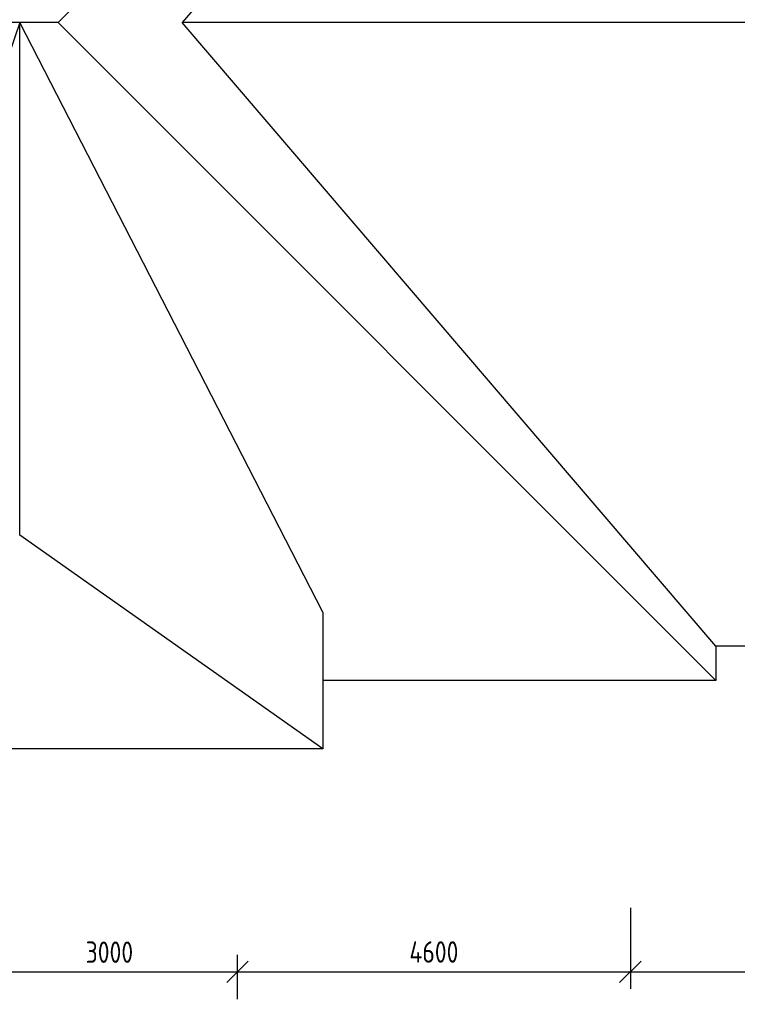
# Model space of a CAD drawing. Header units: millimetres. Extents: x 151654 to 877351, y 70322 to 154322.
# Tile 142 of 173: x 386602 to 395005, y 87664 to 99187. Entities that reach past the tile are written whole.
import ezdxf

# ---------------------------------------------------------------- set-up
doc = ezdxf.new("R2010")
doc.units = ezdxf.units.MM
doc.styles.add('ГОСТ 2.304', font='CS_Gost2304.shx')
doc.dimstyles.new('СПДС', dxfattribs={"dimscale": 100, "dimtxt": 2.5, "dimasz": 2.5, "dimexe": 2, "dimexo": 0.625, "dimgap": 1, "dimtad": 1, "dimdec": 0, "dimtxsty": 'ГОСТ 2.304', "dimblk": 'OBLIQUE', "dimblk1": 'OBLIQUE', "dimblk2": 'OBLIQUE', "dimcen": 2.5, "dimdle": 2, "dimadec": 0, "dimazin": 2, "dimtfac": 0.75, "dimtdec": 4, "dimtmove": 1, "dimatfit": 3, "dimfxl": 1, "dimtfill": 1, "dimtolj": 1, "dimarcsym": 1})

# ---------------------------------------------------------------- blocks, each defined once
blk = doc.blocks.new('_Oblique')
at = {"color": 0, "linetype": 'ByBlock', "lineweight": -2}
blk.add_line((-0.5, -0.5), (0.5, 0.5), dxfattribs=at)
blk = doc.blocks.new('*D1261')
at = {"color": 0, "lineweight": -2, "transparency": 16777216}
for p, q in [((386152, 87748), (386152, 88244)), ((389152, 87726), (389152, 88244)), ((385952, 88044), (389352, 88044))]:
    blk.add_line(p, q, dxfattribs=at)
at = {"color": 0, "lineweight": -2, "transparency": 16777216, "xscale": 250, "yscale": 250, "zscale": 250, "rotation": 180}
blk.add_blockref('_Oblique', (386152, 88044), dxfattribs=at)
at = {"color": 0, "lineweight": -2, "transparency": 16777216, "xscale": 250, "yscale": 250, "zscale": 250}
blk.add_blockref('_Oblique', (389152, 88044), dxfattribs=at)
at = {"color": 0, "transparency": 16777216, "insert": (387652, 88274), "char_height": 250, "attachment_point": 5, "style": 'ГОСТ 2.304', "bg_fill": 3, "box_fill_scale": 1.1, "bg_fill_color": 256, "bg_fill_true_color": 13158600, "bg_fill_transparency": 0}
blk.add_mtext('\\A1;3000', dxfattribs=at)
blk = doc.blocks.new('*D1262')
at = {"color": 0, "lineweight": -2, "transparency": 16777216}
for p, q in [((393752, 88792), (393752, 87844)), ((389152, 87726), (389152, 88244)), ((388952, 88044), (393952, 88044))]:
    blk.add_line(p, q, dxfattribs=at)
at = {"color": 0, "lineweight": -2, "transparency": 16777216, "xscale": 250, "yscale": 250, "zscale": 250, "rotation": 180}
blk.add_blockref('_Oblique', (389152, 88044), dxfattribs=at)
at = {"color": 0, "lineweight": -2, "transparency": 16777216, "xscale": 250, "yscale": 250, "zscale": 250}
blk.add_blockref('_Oblique', (393752, 88044), dxfattribs=at)
at = {"color": 0, "transparency": 16777216, "insert": (391452, 88276), "char_height": 250, "attachment_point": 5, "style": 'ГОСТ 2.304', "bg_fill": 3, "box_fill_scale": 1.1, "bg_fill_color": 256, "bg_fill_true_color": 13158600, "bg_fill_transparency": 0}
blk.add_mtext('\\A1;4600', dxfattribs=at)
blk = doc.blocks.new('*D1263')
at = {"color": 0, "lineweight": -2, "transparency": 16777216}
for p, q in [((393752, 88792), (393752, 87844)), ((398352, 88643), (398352, 87844)), ((393552, 88044), (398552, 88044))]:
    blk.add_line(p, q, dxfattribs=at)
at = {"color": 0, "lineweight": -2, "transparency": 16777216, "xscale": 250, "yscale": 250, "zscale": 250, "rotation": 180}
blk.add_blockref('_Oblique', (393752, 88044), dxfattribs=at)
at = {"color": 0, "lineweight": -2, "transparency": 16777216, "xscale": 250, "yscale": 250, "zscale": 250}
blk.add_blockref('_Oblique', (398352, 88044), dxfattribs=at)
at = {"color": 0, "transparency": 16777216, "insert": (396052, 88276), "char_height": 250, "attachment_point": 5, "style": 'ГОСТ 2.304', "bg_fill": 3, "box_fill_scale": 1.1, "bg_fill_color": 256, "bg_fill_true_color": 13158600, "bg_fill_transparency": 0}
blk.add_mtext('\\A1;4600', dxfattribs=at)

msp = doc.modelspace()

# ---------------------------------------------------------------- linework, layer by layer
for p, q in [((394751.5, 106854.5), (387051.5, 99154.5)), ((394751.5, 106454.5), (388504.9, 99154.5)), ((386601.5, 99154.5), (384251.5, 92254.5)), ((387051.5, 99154.5), (384251.5, 99154.5)), ((386601.5, 93154.5), (386601.5, 99154.5)), ((390151.5, 92254.5), (386601.5, 99154.5)), ((394751.5, 91454.5), (387051.5, 99154.5)), ((410078.1, 99154.5), (388504.9, 99154.5)), ((394751.5, 91854.5), (388504.9, 99154.5)), ((390151.5, 90654.5), (386601.5, 93154.5)), ((390151.5, 92254.5), (390151.5, 90654.5)), ((408551.5, 91854.5), (394751.5, 91854.5)), ((394751.5, 91854.5), (394751.5, 91454.5)), ((394751.5, 91454.5), (390151.5, 91454.5)), ((390151.5, 90654.5), (383051.5, 90654.5))]:
    msp.add_line(p, q)

# ---------------------------------------------------------------- dimensions: what is measured, and where the dimension line sits
dim = msp.add_linear_dim(base=(389151.5, 88043.7), p1=(386151.5, 87685.2), p2=(389151.5, 87663.9), dimstyle='СПДС')
dim.commit()
dim.dimension.update_dxf_attribs({"geometry": '*D1261', "text_midpoint": (387651.5, 88273.9)})

# ---------------------------------------------------------------- next in the draw order: dimensions: what is measured, and where the dimension line sits
dim = msp.add_linear_dim(base=(393751.5, 88043.7), p1=(389151.5, 87663.9), p2=(393751.5, 88854.2), dimstyle='СПДС')
dim.commit()
dim.dimension.update_dxf_attribs({"geometry": '*D1262', "text_midpoint": (391451.5, 88276)})

# ---------------------------------------------------------------- next in the draw order: dimensions: what is measured, and where the dimension line sits
dim = msp.add_linear_dim(base=(398351.5, 88043.7), p1=(393751.5, 88854.2), p2=(398351.5, 88705), dimstyle='СПДС')
dim.commit()
dim.dimension.update_dxf_attribs({"geometry": '*D1263', "text_midpoint": (396051.5, 88276)})

doc.saveas('drawing.dxf')
